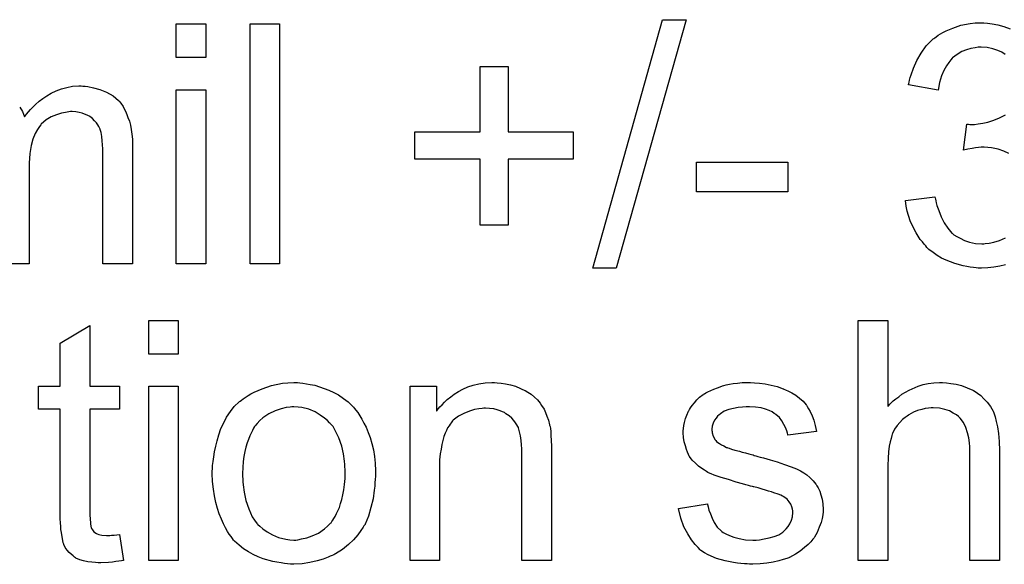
# Model space of a CAD drawing. Extents: x -2.2 to 8.3, y -2.9 to 5.2.
# Tile 103 of 205: x 4.424 to 4.753, y 0.97 to 1.151. Entities that reach past the tile are written whole.
import ezdxf

# ---------------------------------------------------------------- set-up
doc = ezdxf.new("R2010")
doc.units = 0
doc.layers.add('acc-ni-360-20-in-a_document', color=1, linetype='CONTINUOUS')

msp = doc.modelspace()

# ---------------------------------------------------------------- linework, layer by layer
at = {"layer": 'acc-ni-360-20-in-a_document', "color": 1}
for points in [[(4.486301, 1.138723), (4.476466, 1.138723), (4.476466, 1.149946), (4.486301, 1.149946), (4.486301, 1.138723)], [(4.510945, 1.069881), (4.50111, 1.069881), (4.50111, 1.149946), (4.510945, 1.149946), (4.510945, 1.069881)], [(4.623174, 1.068493), (4.615306, 1.068493), (4.638562, 1.151334), (4.646429, 1.151334), (4.623174, 1.068493)], [(4.752758, 1.139764), (4.751716, 1.140458), (4.750328, 1.141037), (4.748708, 1.141615), (4.746857, 1.142078), (4.744774, 1.142194), (4.743849, 1.142194), (4.742807, 1.141962), (4.741419, 1.141731), (4.739915, 1.141268), (4.738411, 1.14069), (4.736791, 1.139764), (4.735287, 1.138607), (4.735171, 1.138491), (4.734708, 1.137913), (4.734014, 1.137103), (4.733204, 1.135946), (4.732394, 1.134442), (4.731584, 1.132591), (4.73089, 1.130392), (4.730427, 1.127847), (4.720593, 1.129582), (4.720593, 1.129698), (4.720709, 1.130045), (4.720824, 1.130508), (4.72094, 1.131202), (4.721172, 1.132012), (4.721519, 1.132938), (4.722213, 1.135136), (4.72337, 1.137681), (4.724758, 1.140227), (4.726494, 1.142657), (4.728692, 1.144855), (4.728808, 1.144971), (4.729039, 1.145086), (4.729386, 1.145318), (4.729849, 1.145665), (4.730427, 1.146128), (4.731237, 1.14659), (4.732047, 1.147053), (4.733089, 1.147632), (4.735403, 1.148557), (4.738064, 1.149483), (4.741188, 1.150061), (4.742807, 1.150293), (4.7457, 1.150293), (4.746973, 1.150177)], [(4.746973, 1.150177), (4.748477, 1.149946), (4.750328, 1.149599), (4.75241, 1.14902), (4.754493, 1.148326)], [(4.587075, 1.113963), (4.608827, 1.113963), (4.608827, 1.104823), (4.587075, 1.104823), (4.587075, 1.08284), (4.577819, 1.08284), (4.577819, 1.104823), (4.556068, 1.104823), (4.556068, 1.113963), (4.577819, 1.113963), (4.577819, 1.135715), (4.587075, 1.135715), (4.587075, 1.113963)], [(4.424285, 1.122178), (4.425211, 1.120674), (4.425905, 1.118938), (4.426021, 1.119054), (4.426252, 1.119401), (4.426599, 1.119864), (4.427178, 1.120558), (4.427872, 1.121368), (4.428682, 1.122178), (4.429608, 1.123103), (4.430765, 1.124145), (4.432037, 1.12507), (4.43331, 1.125996), (4.434814, 1.126806), (4.436434, 1.127616), (4.438169, 1.12831), (4.44002, 1.128773), (4.441872, 1.12912), (4.443954, 1.129235), (4.444764, 1.129235), (4.445343, 1.12912)], [(4.445343, 1.12912), (4.446153, 1.12912), (4.446962, 1.129004), (4.448929, 1.128657), (4.451012, 1.128078), (4.45321, 1.127153), (4.455409, 1.125996), (4.45726, 1.124376), (4.457491, 1.124145), (4.457954, 1.12345), (4.458764, 1.122409), (4.459111, 1.121599), (4.459574, 1.120789), (4.460037, 1.119748), (4.460384, 1.118707), (4.460846, 1.11755), (4.461194, 1.116161), (4.461425, 1.114773), (4.461656, 1.113153), (4.461888, 1.111533), (4.461888, 1.109682), (4.461888, 1.069881), (4.452053, 1.069881), (4.452053, 1.106327), (4.452053, 1.106442), (4.452053, 1.106558), (4.452053, 1.107252), (4.452053, 1.108294), (4.451938, 1.109566), (4.451822, 1.110955), (4.451706, 1.112343), (4.451475, 1.113732), (4.451128, 1.114773), (4.451128, 1.114889), (4.450896, 1.115236), (4.450665, 1.115698), (4.450318, 1.116277), (4.449855, 1.116971), (4.449276, 1.117665), (4.448582, 1.11836), (4.447657, 1.119054), (4.447541, 1.119169), (4.447194, 1.119285), (4.446731, 1.119516), (4.445921, 1.119864), (4.445111, 1.120211), (4.44407, 1.120442), (4.443029, 1.120558), (4.441756, 1.120674), (4.441177, 1.120674), (4.440715, 1.120558), (4.439558, 1.120442), (4.438169, 1.120211), (4.43655, 1.119632), (4.434814, 1.118938), (4.433078, 1.117897), (4.431459, 1.116508), (4.431343, 1.116277), (4.43088, 1.115698), (4.430186, 1.114773), (4.429492, 1.113384), (4.428682, 1.111533), (4.428103, 1.109335), (4.427641, 1.106674), (4.427409, 1.10355), (4.427409, 1.069881), (4.417575, 1.069881)], [(4.486301, 1.069881), (4.476466, 1.069881), (4.476466, 1.127963), (4.486301, 1.127963), (4.486301, 1.069881)], [(4.75403, 1.106674), (4.75241, 1.107484), (4.750444, 1.108178), (4.748245, 1.108641), (4.745816, 1.108872), (4.744774, 1.108872), (4.743964, 1.108756), (4.742923, 1.108641), (4.741766, 1.108409), (4.740378, 1.108178), (4.738874, 1.107831), (4.740031, 1.116508), (4.740609, 1.116508), (4.741072, 1.116393), (4.742576, 1.116393), (4.743849, 1.116624), (4.745353, 1.116855), (4.747088, 1.117203), (4.749055, 1.117781), (4.750906, 1.118591), (4.752873, 1.119632)], [(4.680329, 1.093947), (4.6499, 1.093947), (4.6499, 1.103781), (4.680329, 1.103781), (4.680329, 1.093947)], [(4.752873, 1.06965), (4.751022, 1.069187), (4.749055, 1.06884), (4.747088, 1.068609), (4.74489, 1.068493), (4.743849, 1.068493), (4.743154, 1.068609), (4.742229, 1.068724), (4.741188, 1.06884), (4.740031, 1.069071), (4.738758, 1.069303), (4.735981, 1.069997), (4.733089, 1.071154), (4.731584, 1.071848), (4.730196, 1.072658), (4.728808, 1.073699), (4.727419, 1.074741), (4.727304, 1.074856), (4.727072, 1.075088), (4.726725, 1.075435), (4.726378, 1.075898), (4.7258, 1.076476), (4.725221, 1.077286), (4.724527, 1.078096), (4.723833, 1.079137), (4.723138, 1.080294), (4.722444, 1.081451), (4.721172, 1.084228), (4.72013, 1.087468), (4.719783, 1.089203), (4.719552, 1.091054), (4.729386, 1.092327), (4.729386, 1.092211), (4.729502, 1.09198), (4.729618, 1.091517), (4.729733, 1.090939), (4.729849, 1.090245), (4.73008, 1.089435), (4.730659, 1.087699), (4.731469, 1.085617), (4.73251, 1.08365), (4.733667, 1.081798), (4.735056, 1.080179), (4.735287, 1.080063), (4.73575, 1.0796), (4.736675, 1.079022), (4.737832, 1.078443), (4.739221, 1.077749), (4.740956, 1.07717), (4.742923, 1.076708), (4.745006, 1.076592), (4.7457, 1.076592), (4.746163, 1.076708), (4.747435, 1.076823), (4.749055, 1.07717), (4.750906, 1.077749), (4.752873, 1.078559)], [(4.47716, 1.039869), (4.467326, 1.039869), (4.467326, 1.051091), (4.47716, 1.051091), (4.47716, 1.039869)], [(4.713651, 1.022398), (4.713767, 1.022514), (4.713998, 1.022745), (4.714345, 1.023092), (4.714924, 1.023671), (4.715502, 1.024249), (4.716312, 1.024943), (4.717353, 1.025638), (4.718395, 1.026447), (4.719552, 1.027142), (4.720824, 1.027836), (4.723833, 1.029109), (4.725452, 1.029687), (4.727188, 1.030034), (4.729039, 1.030266), (4.73089, 1.030381), (4.731932, 1.030381), (4.733204, 1.030266), (4.734708, 1.030034), (4.736444, 1.029803), (4.738295, 1.02934), (4.740146, 1.028646), (4.741998, 1.027836), (4.742229, 1.02772), (4.742807, 1.027373), (4.743617, 1.026795), (4.744659, 1.025985), (4.7457, 1.024943), (4.746857, 1.023786), (4.747898, 1.022398), (4.748824, 1.020778), (4.74894, 1.020547), (4.749171, 1.019968), (4.749518, 1.018927), (4.749865, 1.017423), (4.750212, 1.015572), (4.750559, 1.013373), (4.750791, 1.010712), (4.750906, 1.007704), (4.750906, 0.971027), (4.741072, 0.971027), (4.741072, 1.00782), (4.741072, 1.007936), (4.741072, 1.008167), (4.741072, 1.008514), (4.741072, 1.008977), (4.740956, 1.01025), (4.740725, 1.011869), (4.740262, 1.013605), (4.739684, 1.01534), (4.738874, 1.017076), (4.737832, 1.018464), (4.737717, 1.01858), (4.737254, 1.019043), (4.73656, 1.019621), (4.735518, 1.0202), (4.734246, 1.020894), (4.732742, 1.021357), (4.73089, 1.021819), (4.728808, 1.021935), (4.728114, 1.021935), (4.727304, 1.021819), (4.726147, 1.021704), (4.72499, 1.021357), (4.723601, 1.02101), (4.722213, 1.020431), (4.720709, 1.019621), (4.720593, 1.019505), (4.72013, 1.019158), (4.719436, 1.018696), (4.718626, 1.018001), (4.7177, 1.017076), (4.716775, 1.016034), (4.715965, 1.014762), (4.715271, 1.013373), (4.715155, 1.013142), (4.715039, 1.012679), (4.714808, 1.011754), (4.714461, 1.010597), (4.714114, 1.009092), (4.713882, 1.007241), (4.713767, 1.005159), (4.713651, 1.002729), (4.713651, 0.971027), (4.703816, 0.971027), (4.703816, 1.051092), (4.713651, 1.051092), (4.713651, 1.022398)], [(4.447657, 1.029109), (4.457607, 1.029109), (4.457607, 1.021472), (4.447657, 1.021472), (4.447657, 0.987341), (4.447657, 0.987109), (4.447657, 0.986647), (4.447657, 0.985952), (4.447772, 0.985143), (4.447888, 0.983291), (4.448004, 0.982481), (4.448119, 0.981903), (4.448235, 0.981672), (4.448582, 0.981209), (4.449045, 0.98063), (4.449855, 0.980052), (4.450086, 0.979936), (4.450665, 0.979705), (4.451706, 0.979473), (4.45321, 0.979357), (4.454367, 0.979357), (4.454946, 0.979473), (4.455756, 0.979473), (4.456681, 0.979589), (4.457607, 0.979705), (4.45888, 0.971027), (4.458648, 0.971027), (4.458185, 0.970911), (4.457376, 0.970796), (4.456334, 0.97068), (4.455177, 0.970449), (4.453904, 0.970333), (4.451359, 0.970217), (4.450434, 0.970217), (4.449508, 0.970333), (4.448351, 0.970449), (4.446962, 0.970564), (4.445574, 0.970911), (4.444301, 0.971259), (4.443029, 0.971837), (4.442913, 0.971953), (4.442566, 0.972184), (4.442103, 0.972531), (4.441409, 0.97311), (4.44083, 0.973688), (4.440136, 0.974498), (4.439442, 0.975308), (4.438979, 0.976349), (4.438979, 0.976465), (4.438748, 0.976928), (4.438632, 0.977738), (4.438401, 0.978895), (4.438169, 0.980399), (4.438054, 0.981324), (4.438054, 0.982366), (4.437938, 0.983638), (4.437822, 0.984911), (4.437822, 0.986299), (4.437822, 0.987919), (4.437822, 1.021472), (4.430533, 1.021472), (4.430533, 1.029109), (4.437822, 1.029109), (4.437822, 1.043455), (4.447657, 1.049356), (4.447657, 1.029109)], [(4.47716, 0.971027), (4.467326, 0.971027), (4.467326, 1.029109), (4.47716, 1.029109), (4.47716, 0.971027)], [(4.517655, 1.030265), (4.518697, 1.03015), (4.519854, 1.029918), (4.521126, 1.029687), (4.52263, 1.029456), (4.525754, 1.028414), (4.527374, 1.027836), (4.528994, 1.027026), (4.530614, 1.026216), (4.532233, 1.025059), (4.533738, 1.023902), (4.535242, 1.022514), (4.535357, 1.022398), (4.535589, 1.022167), (4.535936, 1.021704), (4.536399, 1.021125), (4.536977, 1.020315), (4.537671, 1.019274), (4.538365, 1.018117), (4.53906, 1.016844), (4.539754, 1.015456), (4.540448, 1.01372), (4.541142, 1.011985), (4.541721, 1.010018), (4.542184, 1.007935), (4.542531, 1.005737), (4.542762, 1.003423), (4.542878, 1.000878), (4.542878, 1.000762), (4.542878, 1.000415), (4.542878, 0.999836), (4.542878, 0.999027), (4.542762, 0.998101), (4.542646, 0.996944), (4.542646, 0.995787), (4.542415, 0.994514), (4.542068, 0.991622), (4.541374, 0.988729), (4.540564, 0.985837), (4.539407, 0.983176), (4.539407, 0.98306), (4.539291, 0.982944), (4.53906, 0.982597), (4.538828, 0.982134), (4.538018, 0.980977), (4.536977, 0.979589), (4.535589, 0.977969), (4.533853, 0.976349), (4.531886, 0.97473), (4.529572, 0.973225), (4.529457, 0.973225), (4.529341, 0.97311), (4.528994, 0.972878), (4.528415, 0.972647), (4.527837, 0.972415), (4.527143, 0.972184), (4.525407, 0.97149), (4.52344, 0.970911), (4.521011, 0.970333), (4.518465, 0.96987), (4.515688, 0.969754), (4.514531, 0.969754), (4.513606, 0.96987), (4.512564, 0.969986), (4.511407, 0.970217), (4.510019, 0.970449), (4.508631, 0.97068), (4.505507, 0.971606), (4.503771, 0.9723), (4.502151, 0.972994), (4.500532, 0.97392), (4.498912, 0.974961), (4.497408, 0.976118), (4.495904, 0.977506), (4.495788, 0.977622), (4.495556, 0.977853), (4.495209, 0.978316), (4.494747, 0.97901), (4.494168, 0.97982), (4.49359, 0.980746), (4.492895, 0.981903), (4.492201, 0.983291), (4.491507, 0.984795), (4.490813, 0.986531), (4.490234, 0.988382), (4.489656, 0.990349), (4.489193, 0.992547), (4.488846, 0.994861), (4.488614, 0.997407), (4.488499, 1.000068), (4.488499, 1.000299), (4.488499, 1.000762), (4.488614, 1.001572), (4.488614, 1.002729), (4.48873, 1.004002), (4.488962, 1.005621), (4.489193, 1.007241), (4.489656, 1.009092), (4.490119, 1.010944), (4.490697, 1.01291), (4.491391, 1.014993), (4.492317, 1.01696), (4.493243, 1.018811), (4.494515, 1.020662), (4.495788, 1.022398), (4.497408, 1.023902), (4.497523, 1.024018), (4.497755, 1.024133), (4.498218, 1.02448), (4.498796, 1.024943), (4.49949, 1.025406), (4.500416, 1.025985), (4.501342, 1.026563), (4.502498, 1.027142), (4.503771, 1.02772), (4.50516, 1.028299), (4.508283, 1.02934), (4.51187, 1.03015), (4.513721, 1.030265), (4.515688, 1.030381), (4.516845, 1.030381), (4.517655, 1.030265)], [(4.583489, 1.030265), (4.584761, 1.03015), (4.586265, 1.029918), (4.587885, 1.029571), (4.589621, 1.029109), (4.59124, 1.028414), (4.591472, 1.028299), (4.591935, 1.028067), (4.592744, 1.02772), (4.59367, 1.027142), (4.594827, 1.026447), (4.595868, 1.025522), (4.59691, 1.024596), (4.597835, 1.023439), (4.597951, 1.023323), (4.598182, 1.022861), (4.598529, 1.022282), (4.599108, 1.021472), (4.599571, 1.020315), (4.600034, 1.019158), (4.600612, 1.01777), (4.600959, 1.016266), (4.600959, 1.01615), (4.601075, 1.015687), (4.601191, 1.014993), (4.601306, 1.014067), (4.601306, 1.012679), (4.601422, 1.011059), (4.601538, 1.009092), (4.601538, 1.006663), (4.601538, 0.971027), (4.591703, 0.971027), (4.591703, 1.0062), (4.591703, 1.006316), (4.591703, 1.006431), (4.591703, 1.007241), (4.591703, 1.008283), (4.591587, 1.009555), (4.591472, 1.011059), (4.59124, 1.012563), (4.590893, 1.013952), (4.590546, 1.015225), (4.590546, 1.01534), (4.590315, 1.015687), (4.589968, 1.016266), (4.589621, 1.01696), (4.589042, 1.017654), (4.588348, 1.018464), (4.587422, 1.019274), (4.586381, 1.019968), (4.586265, 1.020084), (4.585918, 1.020315), (4.585224, 1.020547), (4.584414, 1.020894), (4.583489, 1.021241), (4.582332, 1.021588), (4.580943, 1.021704), (4.579555, 1.021819), (4.578976, 1.021819), (4.578513, 1.021704), (4.577356, 1.021588), (4.575852, 1.021357), (4.574233, 1.020778), (4.572381, 1.020084), (4.57053, 1.019158), (4.568795, 1.01777), (4.568563, 1.017538), (4.5681, 1.01696), (4.567753, 1.016497), (4.567406, 1.015919), (4.566943, 1.015225), (4.566596, 1.014415), (4.566133, 1.013489), (4.565671, 1.012332), (4.565324, 1.011059), (4.564976, 1.009671), (4.564745, 1.008167), (4.564514, 1.006547), (4.564282, 1.00458), (4.564282, 1.002613), (4.564282, 0.971027), (4.554448, 0.971027), (4.554448, 1.029109), (4.563241, 1.029109), (4.563241, 1.020778), (4.563357, 1.020894), (4.563588, 1.021241), (4.563935, 1.021704), (4.564398, 1.022282), (4.565092, 1.022976), (4.565902, 1.023786), (4.566828, 1.024712), (4.567985, 1.025638), (4.569142, 1.026447), (4.57053, 1.027373), (4.572034, 1.028183), (4.573654, 1.028877), (4.575505, 1.029456), (4.577356, 1.029918), (4.579439, 1.030265), (4.581637, 1.030381), (4.582563, 1.030381), (4.583489, 1.030265)], [(4.669222, 1.030266), (4.670958, 1.03015), (4.672809, 1.029918), (4.674776, 1.029456), (4.676858, 1.028993), (4.678825, 1.028299), (4.678941, 1.028299), (4.679057, 1.028183), (4.679635, 1.027952), (4.680561, 1.027489), (4.681718, 1.02691), (4.68299, 1.0261), (4.684263, 1.025175), (4.68542, 1.024133), (4.686462, 1.022976), (4.686577, 1.022861), (4.686809, 1.022398), (4.687271, 1.021588), (4.68785, 1.020663), (4.688428, 1.019274), (4.689007, 1.01777), (4.68947, 1.016034), (4.689932, 1.014068), (4.680329, 1.012795), (4.680329, 1.013026), (4.680214, 1.013489), (4.679982, 1.014299), (4.679635, 1.01534), (4.679057, 1.016382), (4.678363, 1.017539), (4.677553, 1.018696), (4.676396, 1.019737), (4.67628, 1.019853), (4.675817, 1.020084), (4.675123, 1.020547), (4.674082, 1.02101), (4.672925, 1.021472), (4.671421, 1.021935), (4.669569, 1.022167), (4.667602, 1.022282), (4.666445, 1.022282), (4.665288, 1.022167), (4.663784, 1.022051), (4.66228, 1.021704), (4.66066, 1.021357), (4.659156, 1.020778), (4.657884, 1.019968), (4.657768, 1.019853), (4.657421, 1.019621), (4.656958, 1.019158), (4.656495, 1.018464), (4.655917, 1.01777), (4.655454, 1.016844), (4.655107, 1.015803), (4.654991, 1.014762), (4.654991, 1.014646), (4.654991, 1.014415), (4.655107, 1.014068), (4.655107, 1.013605), (4.655454, 1.012448), (4.656148, 1.011291), (4.656264, 1.011175), (4.65638, 1.011059), (4.656611, 1.010712), (4.657074, 1.010365), (4.657537, 1.010018), (4.658231, 1.009555), (4.659041, 1.009208), (4.659966, 1.008745), (4.660082, 1.008745), (4.660313, 1.00863), (4.660776, 1.008514), (4.661586, 1.008167), (4.662743, 1.00782), (4.664247, 1.007473), (4.665173, 1.007126), (4.666214, 1.006894), (4.667371, 1.006547), (4.668644, 1.0062), (4.668759, 1.0062), (4.669106, 1.006084), (4.669685, 1.005969), (4.670379, 1.005737), (4.671189, 1.005506), (4.67223, 1.005274), (4.674429, 1.00458), (4.676858, 1.003886), (4.679288, 1.003076), (4.681486, 1.002266), (4.682412, 1.001919), (4.683222, 1.001572), (4.683453, 1.001456), (4.683916, 1.001225), (4.68461, 1.000878), (4.685652, 1.000299), (4.686693, 0.999605), (4.687734, 0.998679), (4.688775, 0.997638), (4.689701, 0.996481), (4.689817, 0.996365), (4.690048, 0.995903), (4.690511, 0.995208), (4.690974, 0.994167), (4.691321, 0.992894), (4.691784, 0.991506), (4.692015, 0.989886), (4.692131, 0.988035), (4.692131, 0.987804), (4.692131, 0.987225), (4.692015, 0.9863), (4.691784, 0.985027), (4.691437, 0.983639), (4.690858, 0.982134), (4.690164, 0.980399), (4.689238, 0.978779), (4.689123, 0.978548), (4.68866, 0.978085), (4.688081, 0.977275), (4.687156, 0.976349), (4.685883, 0.975308), (4.684495, 0.974151), (4.682875, 0.97311), (4.680908, 0.972068), (4.680792, 0.972068), (4.680676, 0.971953), (4.679982, 0.971721), (4.678825, 0.971374), (4.677321, 0.970912), (4.67547, 0.970449), (4.673387, 0.970102), (4.671189, 0.96987), (4.668644, 0.969755), (4.667602, 0.969755), (4.666792, 0.96987), (4.665867, 0.96987), (4.66471, 0.969986), (4.663553, 0.970102), (4.66228, 0.970333), (4.659503, 0.970912), (4.656611, 0.971721), (4.653834, 0.972878), (4.652561, 0.973573), (4.651404, 0.974382), (4.651289, 0.974498), (4.651173, 0.974614), (4.650479, 0.975308), (4.649438, 0.976349), (4.64828, 0.977969), (4.647008, 0.979936), (4.645735, 0.98225), (4.644694, 0.985143), (4.643884, 0.988382), (4.653603, 0.989886), (4.653603, 0.989771), (4.653603, 0.989655), (4.653834, 0.988961), (4.654065, 0.987804), (4.654528, 0.986531), (4.655107, 0.985143), (4.655801, 0.983639), (4.656842, 0.982134), (4.658115, 0.980862), (4.658346, 0.980746), (4.658809, 0.980399), (4.659735, 0.979936), (4.660892, 0.979358), (4.662396, 0.978779), (4.664131, 0.978316), (4.666214, 0.977969), (4.668644, 0.977854), (4.669801, 0.977854), (4.670958, 0.977969), (4.672462, 0.978201), (4.674082, 0.978548), (4.675817, 0.97901), (4.677321, 0.979589), (4.67871, 0.980515), (4.678825, 0.98063), (4.679288, 0.980977), (4.679751, 0.981556), (4.680445, 0.982366), (4.681024, 0.983291), (4.681602, 0.984448), (4.681949, 0.985605), (4.682065, 0.986994), (4.682065, 0.98711), (4.682065, 0.987572), (4.681949, 0.988151), (4.681718, 0.988961), (4.681371, 0.989771), (4.680792, 0.990581), (4.680098, 0.991506), (4.679057, 0.9922), (4.678941, 0.992316), (4.678594, 0.992432), (4.678015, 0.992779), (4.67709, 0.993126), (4.675701, 0.993589), (4.674891, 0.993936), (4.673966, 0.994167), (4.672925, 0.994514), (4.671768, 0.994861), (4.670495, 0.995208), (4.668991, 0.995556), (4.668875, 0.995556), (4.668528, 0.995671), (4.667949, 0.995787), (4.667255, 0.996018), (4.66633, 0.99625), (4.665288, 0.996597), (4.66309, 0.997175), (4.660545, 0.997985), (4.658115, 0.998679), (4.655801, 0.999489), (4.65476, 0.999952), (4.65395, 1.000299), (4.653718, 1.000415), (4.653256, 1.000646), (4.652561, 1.001109), (4.651636, 1.001688), (4.650595, 1.002497), (4.649553, 1.003423), (4.648512, 1.004464), (4.647586, 1.005737), (4.647471, 1.005853), (4.647239, 1.006316), (4.646892, 1.007125), (4.646545, 1.008051), (4.646198, 1.009208), (4.645851, 1.010596), (4.645619, 1.011985), (4.645504, 1.013605), (4.645504, 1.013836), (4.645504, 1.014299), (4.645619, 1.014993), (4.645735, 1.016034), (4.645967, 1.017076), (4.646198, 1.018348), (4.646661, 1.019505), (4.647239, 1.020778), (4.647355, 1.020894), (4.647586, 1.021357), (4.647933, 1.021935), (4.648512, 1.022745), (4.649206, 1.023555), (4.650016, 1.024596), (4.650942, 1.025522), (4.652099, 1.026332), (4.652214, 1.026447), (4.652561, 1.026563), (4.653024, 1.02691), (4.653718, 1.027257), (4.654644, 1.02772), (4.655685, 1.028183), (4.656958, 1.028646), (4.658346, 1.029109), (4.658578, 1.029224), (4.659041, 1.02934), (4.65985, 1.029571), (4.660892, 1.029803), (4.662164, 1.030034), (4.663553, 1.03015), (4.665173, 1.030381), (4.667949, 1.030381), (4.669222, 1.030266)], [(4.515688, 1.022282), (4.514994, 1.022282), (4.514416, 1.022167), (4.513143, 1.022051), (4.511407, 1.021588), (4.50944, 1.020894), (4.507358, 1.019968), (4.505391, 1.01858), (4.50435, 1.017654), (4.503424, 1.016729), (4.503424, 1.016613), (4.503193, 1.016497), (4.502961, 1.01615), (4.502614, 1.015687), (4.502267, 1.015109), (4.50192, 1.014415), (4.501457, 1.013489), (4.500994, 1.012563), (4.500532, 1.011406), (4.500069, 1.010249), (4.499722, 1.008861), (4.499375, 1.007357), (4.499028, 1.005737), (4.498796, 1.004002), (4.49868, 1.002035), (4.498565, 1.000068), (4.498565, 0.999952), (4.498565, 0.999605), (4.498565, 0.999027), (4.49868, 0.998217), (4.49868, 0.997291), (4.498796, 0.99625), (4.499143, 0.99382), (4.499722, 0.991043), (4.500647, 0.988266), (4.501804, 0.985605), (4.502614, 0.984448), (4.503424, 0.983291), (4.50354, 0.983291), (4.503655, 0.98306), (4.50435, 0.982481), (4.505391, 0.981556), (4.506779, 0.98063), (4.508515, 0.979589), (4.510597, 0.978663), (4.513027, 0.978085), (4.5143, 0.977969), (4.515688, 0.977853), (4.516382, 0.977853), (4.516961, 0.977969), (4.518234, 0.978201), (4.519969, 0.978548), (4.52182, 0.979242), (4.523903, 0.980167), (4.52587, 0.981556), (4.526911, 0.982481), (4.527837, 0.983407), (4.527953, 0.983523), (4.528068, 0.983638), (4.5283, 0.983986), (4.528647, 0.984448), (4.528994, 0.985027), (4.529457, 0.985721), (4.529919, 0.986647), (4.530382, 0.987572), (4.530845, 0.988729), (4.531192, 0.990002), (4.531655, 0.99139), (4.532002, 0.992894), (4.532349, 0.99463), (4.532581, 0.996365), (4.532812, 0.998332), (4.532812, 1.000415), (4.532812, 1.000531), (4.532812, 1.000878), (4.532812, 1.001456), (4.532696, 1.00215), (4.532696, 1.003076), (4.532581, 1.004117), (4.532233, 1.006547), (4.531655, 1.009092), (4.530729, 1.011869), (4.529457, 1.014415), (4.528762, 1.015687), (4.527837, 1.016729), (4.527837, 1.016844), (4.527605, 1.01696), (4.526911, 1.017654), (4.52587, 1.018464), (4.524481, 1.019505), (4.522746, 1.020547), (4.520663, 1.021472), (4.518349, 1.022051), (4.517077, 1.022167), (4.515688, 1.022282)]]:
    msp.add_lwpolyline(points, dxfattribs=at)

doc.saveas('drawing.dxf')
